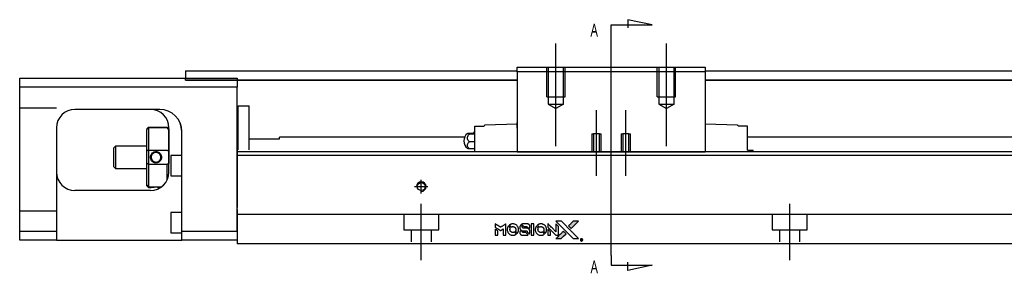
# Model space of a CAD drawing. Header units: millimetres. Extents: x -257 to 3135, y -1556 to 860.
# Tile 4 of 40: x -90 to 177, y -1284 to -1215. Entities that reach past the tile are written whole.
import ezdxf
from ezdxf.lldxf.tags import DXFTag

# ---------------------------------------------------------------- set-up
doc = ezdxf.new("R2010")
doc.units = ezdxf.units.MM
doc.layers.get('0').update_dxf_attribs({"linetype": 'CONTINUOUS'})
doc.styles.add('CHN', font='Microsoft JhengHei.ttf')
tags = doc.linetypes.add('DASHED', pattern=[25.72, 12.86, -12.86]).pattern_tags.tags
tags[6:7] = [DXFTag(74, 4), DXFTag(75, 0), DXFTag(340, '0'), DXFTag(46, 0.0), DXFTag(50, 0.0), DXFTag(44, 0.0), DXFTag(45, 0.0)]
tags[4:5] = [DXFTag(74, 4), DXFTag(75, 0), DXFTag(340, '0'), DXFTag(46, 0.0), DXFTag(50, 0.0), DXFTag(44, 0.0), DXFTag(45, 0.0)]

# ---------------------------------------------------------------- blocks, each defined once
blk = doc.blocks.new('MosionX logo(完整正式版)')
h = blk.add_hatch(color=22)
h.dxf.hatch_style = 1
h.paths.add_polyline_path([(-1416, 1831), (-1517, 1831), (-1619, 1831), (-1707, 1742, 0.000288), (-1740, 1709, 0.000479), (-1769, 1680, 0.000013), (-1794, 1654, 0.197177), (-1794, 1654, 0.197497), (-1794, 1653, 0.00004), (-1779, 1638, 0.000834), (-1763, 1622, 0.000506), (-1744, 1603), (-1694, 1552), (-1555, 1692)])
h.paths.add_polyline_path([(-1892, 1355), (-1942, 1405, 0.000476), (-1962, 1424, 0.000789), (-1978, 1441, 0.000035), (-1993, 1455, 0.19758), (-1993, 1456, 0.198396), (-1994, 1455, 0.000019), (-2014, 1435, 0.000582), (-2036, 1413, 0.000351), (-2062, 1387, 0.000108), (-2174, 1275, 0.000692), (-2230, 1218, 0.000077), (-2269, 1179, 0.197527), (-2269, 1178, 0.410181), (-2269, 1177, 0.000493), (-2248, 1177, 0.002424), (-2219, 1177, 0.000529), (-2169, 1177), (-2070, 1177), (-1981, 1266)])
at = {"color": 22}
for points in [[(-4562, 1668), (-4562, 1603), (-4545, 1592, -0.000297), (-4534, 1586, -0.000037), (-4510, 1571, -0.000043), (-4482, 1554, -0.000036), (-4452, 1535, 0.000044), (-4422, 1517, 0.000063), (-4396, 1501, 0.000035), (-4374, 1488, 0.0009), (-4368, 1484), (-4360, 1479), (-4348, 1486, 0.001175), (-4342, 1490, 0.000208), (-4329, 1498, 0.000225), (-4315, 1506, 0.000203), (-4300, 1516, -0.000711), (-4286, 1525, -0.001119), (-4274, 1532, -0.000263), (-4263, 1539, -0.04589), (-4262, 1539, -0.519312), (-4261, 1539, -0.001914), (-4261, 1521, -0.003124), (-4260, 1493, -0.000285), (-4260, 1421), (-4260, 1303), (-4219, 1303, 0.001727), (-4189, 1303, 0.025279), (-4179, 1303, 0.073886), (-4173, 1305, 0.07426), (-4167, 1308, 0.03264), (-4166, 1310, 0.01784), (-4164, 1311, 0.017712), (-4163, 1313, 0.026854), (-4162, 1315), (-4160, 1319), (-4160, 1526), (-4159, 1733), (-4162, 1731, -0.004595), (-4163, 1730, -0.00016), (-4169, 1726, -0.000298), (-4177, 1722, -0.000208), (-4185, 1717, 0.000986), (-4210, 1701, 0.00025), (-4250, 1676, 0.000268), (-4292, 1650, 0.000436), (-4329, 1627, -0.002932), (-4341, 1619, -0.004718), (-4351, 1613, -0.001113), (-4360, 1608, -0.227179), (-4361, 1608, -0.045982), (-4362, 1608, -0.000145), (-4374, 1616, -0.000825), (-4387, 1624, -0.000517), (-4403, 1634, 0.000056), (-4458, 1668, 0.000289), (-4488, 1687, 0.000481), (-4511, 1701, 0.000418), (-4535, 1715), (-4562, 1732)], [(-4562, 1417), (-4562, 1303), (-4521, 1303, 0.000842), (-4494, 1303, 0.010591), (-4484, 1303, 0.028995), (-4479, 1303, 0.069543), (-4475, 1305, 0.051063), (-4471, 1307, 0.039932), (-4468, 1310, 0.039414), (-4465, 1314, 0.045845), (-4462, 1318, 0.094811), (-4461, 1322, 0.007124), (-4461, 1333, 0.004713), (-4461, 1352, 0.000534), (-4461, 1395), (-4461, 1469), (-4471, 1475, 0.000828), (-4502, 1494, 0.000879), (-4532, 1513, 0.000048), (-4561, 1530, 0.137596), (-4562, 1531, 0.413028), (-4562, 1530, 0.000016), (-4562, 1497, 0.000623), (-4562, 1460, 0.000374)], [(-4068, 1643, 0.064158), (-4094, 1594, 0.06356), (-4108, 1539, 0.064004), (-4107, 1483, 0.066747), (-4091, 1429, 0.04321), (-4073, 1396, 0.044737), (-4050, 1367, 0.044901), (-4021, 1342, 0.044184), (-3989, 1323, 0.026293), (-3965, 1313, 0.033344), (-3941, 1306, 0.033227), (-3917, 1303, 0.025815), (-3890, 1302, 0.023119), (-3864, 1304, 0.031044), (-3841, 1308, 0.031337), (-3819, 1315, 0.024258), (-3796, 1325, 0.015622), (-3788, 1329, 0.008495), (-3778, 1335, 0.008415), (-3769, 1341, 0.020814), (-3763, 1346), (-3760, 1348), (-3791, 1379, 0.002843), (-3814, 1403, 0.033917), (-3823, 1411, 0.087906), (-3831, 1414, 0.073302), (-3839, 1416, 0.022047), (-3843, 1415, 0.026465), (-3847, 1415, 0.022233), (-3851, 1414, 0.009985), (-3857, 1412, -0.039011), (-3876, 1407, -0.044398), (-3896, 1406, -0.045096), (-3915, 1408, -0.04265), (-3934, 1413, -0.071154), (-3961, 1428, -0.068827), (-3983, 1450, -0.068713), (-3998, 1476, -0.070507), (-4005, 1506, -0.028605), (-4006, 1519, -0.031418), (-4005, 1531, -0.031044), (-4002, 1544, -0.02668), (-3998, 1556, 0.038913), (-3996, 1564, 0.043732), (-3995, 1571, 0.047754), (-3995, 1578, 0.075756), (-3997, 1583, 0.07294), (-3999, 1586, 0.003456), (-4006, 1594, 0.005023), (-4017, 1605, 0.002422), (-4030, 1619, 0.000819), (-4042, 1631, 0.001349), (-4053, 1641, 0.0001), (-4062, 1650, 0.205335), (-4062, 1651, 0.219821), (-4063, 1650, 0.002494), (-4064, 1648, 0.007089), (-4066, 1646, 0.004494)], [(-3917, 1731, 0.024131), (-3935, 1728, 0.022344), (-3954, 1723, 0.021883), (-3972, 1717, 0.020884), (-3990, 1709, 0.010669), (-4000, 1703, 0.010389), (-4011, 1697, 0.010913), (-4020, 1692, 0.022227), (-4026, 1687), (-4029, 1685), (-3996, 1653, 0.002452), (-3984, 1640, 0.003628), (-3972, 1630, 0.001662), (-3963, 1621, 0.070159), (-3960, 1619, 0.047671), (-3958, 1618, 0.018624), (-3956, 1618, 0.017921), (-3953, 1617, 0.018804), (-3950, 1617, 0.018255), (-3946, 1617, 0.041312), (-3943, 1617, 0.037164), (-3939, 1618, 0.012342), (-3935, 1620, -0.015101), (-3924, 1624, -0.035998), (-3916, 1626, -0.033244), (-3907, 1627, -0.011249), (-3894, 1627, -0.004059), (-3883, 1627, -0.019693), (-3877, 1627, -0.027943), (-3872, 1626, -0.014411), (-3866, 1624, -0.033089), (-3851, 1619, -0.033887), (-3838, 1613, -0.034021), (-3825, 1604, -0.033942), (-3814, 1594, -0.02816), (-3804, 1582, -0.035032), (-3796, 1570, -0.035269), (-3790, 1557, -0.029196), (-3785, 1543, -0.037862), (-3782, 1526, -0.043657), (-3782, 1510, -0.043064), (-3784, 1494, -0.035184), (-3790, 1477, 0.033699), (-3792, 1470, 0.052815), (-3793, 1463, 0.059167), (-3793, 1456, 0.058972), (-3791, 1450, 0.059208), (-3788, 1445, 0.021125), (-3783, 1439, 0.008691), (-3773, 1429, 0.000851), (-3749, 1405, 0.001873), (-3736, 1393, 0.013884), (-3730, 1387, 0.022355), (-3726, 1385, 0.341453), (-3725, 1385, 0.073011), (-3722, 1388, 0.004587), (-3714, 1399, 0.00748), (-3707, 1411, 0.016837), (-3702, 1420, 0.028606), (-3692, 1443, 0.031352), (-3685, 1465, 0.031004), (-3681, 1489, 0.0268), (-3680, 1514, 0.026698), (-3681, 1541, 0.03002), (-3686, 1566, 0.030357), (-3693, 1590, 0.028554), (-3703, 1614, 0.062944), (-3732, 1658, 0.062206), (-3772, 1694, 0.062448), (-3819, 1719, 0.064355), (-3870, 1731, 0.017377), (-3880, 1731, 0.008369), (-3893, 1731, 0.008367), (-3907, 1731, 0.01757)], [(-3610, 1675, 0.023289), (-3616, 1665, 0.026845), (-3621, 1655, 0.026047), (-3626, 1644, 0.019751), (-3629, 1631, 0.013249), (-3631, 1624, 0.025169), (-3631, 1618, 0.016532), (-3632, 1611, 0.002937), (-3632, 1598, 0.003317), (-3632, 1586, 0.011808), (-3631, 1578, 0.01777), (-3631, 1572, 0.021476), (-3630, 1567, 0.04325), (-3623, 1544, 0.045753), (-3612, 1523, 0.04649), (-3598, 1505, 0.047672), (-3581, 1490, 0.025315), (-3573, 1485, 0.015208), (-3564, 1480, 0.01512), (-3554, 1476, 0.022488), (-3546, 1473, 0.027857), (-3532, 1469, 0.034138), (-3519, 1467, 0.014286), (-3499, 1467, 0.00124), (-3449, 1467, -0.00103), (-3418, 1467, -0.002552), (-3396, 1466, -0.001594), (-3379, 1466, -0.047676), (-3374, 1466, -0.085307), (-3367, 1463, -0.097789), (-3361, 1457, -0.085947), (-3357, 1450, -0.051339), (-3356, 1440, 0.014634), (-3355, 1436, 0.015028), (-3355, 1433, 0.014927), (-3354, 1430, 0.059415), (-3353, 1429, 0.070595), (-3351, 1425, 0.00028), (-3315, 1389, 0.000111), (-3279, 1352, 0.200239), (-3277, 1352, 0.268906), (-3276, 1352, 0.001866), (-3271, 1361, 0.007532), (-3267, 1370, 0.017818), (-3263, 1376, 0.013256), (-3261, 1383, 0.011636), (-3258, 1391, 0.011528), (-3256, 1399, 0.012303), (-3254, 1407, 0.0423), (-3252, 1419, 0.013657), (-3252, 1437, 0.013857), (-3252, 1455, 0.037428), (-3254, 1468, 0.014927), (-3256, 1477, 0.0122), (-3259, 1486, 0.012518), (-3262, 1494, 0.023062), (-3265, 1501, 0.065961), (-3281, 1525, 0.06055), (-3304, 1545, 0.059676), (-3331, 1559, 0.060497), (-3360, 1567, 0.025683), (-3367, 1567, 0.001528), (-3386, 1567, 0.002124), (-3410, 1568, 0.001173), (-3439, 1568, -0.000809), (-3490, 1568, -0.017164), (-3506, 1568, -0.063931), (-3514, 1570, -0.108429), (-3520, 1573, -0.052941), (-3523, 1577, -0.063675), (-3525, 1582, -0.050562), (-3526, 1587, -0.020337), (-3527, 1595, 0.009897), (-3528, 1599, 0.016482), (-3528, 1603, 0.019019), (-3529, 1606, 0.06043), (-3530, 1608, 0.076267), (-3533, 1613, 0.00054), (-3566, 1646, 0.000307), (-3601, 1680, 0.142594), (-3604, 1681, 0.232419), (-3604, 1681, 0.022995), (-3606, 1680, 0.024627), (-3608, 1678, 0.015407)], [(-3516, 1731, 0.018538), (-3522, 1730, 0.010695), (-3530, 1729, 0.01068), (-3538, 1727, 0.017678), (-3544, 1725, 0.013849), (-3551, 1722, 0.011814), (-3559, 1719, 0.004513), (-3566, 1716, 0.290035), (-3566, 1715, 0.196418), (-3566, 1714, 0.000124), (-3554, 1702, 0.001477), (-3540, 1688, 0.000898), (-3524, 1671), (-3481, 1629), (-3427, 1628, -0.001471), (-3387, 1628, -0.028714), (-3374, 1627, -0.097073), (-3367, 1625, -0.084199), (-3361, 1620, -0.042698), (-3359, 1616, -0.053912), (-3357, 1612, -0.051004), (-3356, 1608, -0.032967), (-3355, 1602, 0.00807), (-3355, 1600, 0.003023), (-3355, 1596, 0.002994), (-3355, 1592, 0.003629), (-3355, 1588), (-3354, 1579), (-3313, 1579, 0.001618), (-3293, 1579, 0.005206), (-3280, 1579, 0.00535), (-3271, 1579, 0.060675), (-3268, 1580, 0.048484), (-3266, 1581, 0.02389), (-3264, 1582, 0.022812), (-3261, 1584, 0.02462), (-3259, 1586, 0.061781), (-3255, 1591, 0.080179), (-3253, 1596, 0.048561), (-3252, 1604, 0.010021), (-3251, 1619, 0.016602), (-3252, 1638, 0.031409), (-3254, 1653, 0.036474), (-3258, 1666, 0.03439), (-3263, 1679, 0.065928), (-3277, 1699, 0.069066), (-3296, 1715, 0.065697), (-3319, 1725, 0.051559), (-3346, 1731, 0.020904), (-3360, 1731, 0.000451), (-3431, 1731, 0.000419), (-3502, 1732, 0.022759)], [(-3202, 1517), (-3202, 1303), (-3160, 1303), (-3118, 1303), (-3113, 1306, 0.071429), (-3109, 1309, 0.054799), (-3105, 1313, 0.053585), (-3102, 1318, 0.060698), (-3101, 1323, 0.033975), (-3100, 1332, 0.000112), (-3100, 1441, 0.000726), (-3100, 1548, 0.001084), (-3101, 1641), (-3102, 1732), (-3152, 1732), (-3202, 1732)], [(-3011, 1643, 0.018008), (-3017, 1634, 0.009842), (-3023, 1622, 0.009807), (-3030, 1610, 0.015716), (-3035, 1599, 0.048467), (-3047, 1561, 0.045841), (-3052, 1520, 0.046006), (-3049, 1479, 0.049638), (-3039, 1441, 0.064819), (-3012, 1391, 0.06695), (-2974, 1350, 0.066691), (-2926, 1320, 0.063505), (-2872, 1304, 0.03135), (-2858, 1302, 0.010439), (-2837, 1302, 0.010391), (-2817, 1302, 0.032408), (-2803, 1304, 0.015696), (-2787, 1307, 0.018095), (-2771, 1312, 0.018551), (-2757, 1317, 0.018352), (-2743, 1323, 0.015568), (-2733, 1328, 0.009832), (-2723, 1334, 0.009795), (-2713, 1341, 0.023727), (-2706, 1346), (-2703, 1348), (-2734, 1379, 0.001528), (-2751, 1397, 0.010022), (-2760, 1406, 0.019586), (-2766, 1411, 0.061865), (-2771, 1413, 0.055054), (-2777, 1415, 0.061607), (-2784, 1416, 0.048725), (-2792, 1415, 0.020221), (-2802, 1412, -0.017722), (-2813, 1409, -0.02685), (-2822, 1407, -0.02759), (-2832, 1406, -0.020233), (-2843, 1406, -0.04793), (-2864, 1409, -0.048386), (-2883, 1416, -0.047866), (-2901, 1426, -0.044964), (-2917, 1440, -0.04333), (-2931, 1457, -0.050921), (-2941, 1475, -0.051473), (-2946, 1495, -0.0459), (-2948, 1516, -0.019014), (-2948, 1526, -0.024114), (-2947, 1535, -0.025081), (-2945, 1544, -0.023892), (-2942, 1553, 0.008624), (-2939, 1560, 0.026486), (-2938, 1564, 0.035074), (-2937, 1568, 0.02756), (-2937, 1573, 0.087163), (-2939, 1580, 0.073291), (-2942, 1587, 0.028074), (-2951, 1596, 0.002594), (-2973, 1619), (-3005, 1651)], [(-2860, 1730, 0.023681), (-2878, 1728, 0.022402), (-2896, 1723, 0.021929), (-2914, 1717, 0.020503), (-2931, 1709, 0.013745), (-2941, 1704, 0.009767), (-2952, 1698, 0.009658), (-2962, 1691, 0.027804), (-2968, 1687), (-2971, 1685), (-2939, 1653, 0.002053), (-2924, 1638, 0.006738), (-2914, 1628, 0.007826), (-2907, 1622, 0.063909), (-2903, 1619, 0.061532), (-2897, 1617, 0.068674), (-2891, 1617, 0.052072), (-2885, 1618, 0.019648), (-2875, 1621, -0.018366), (-2864, 1624, -0.0288), (-2854, 1626, -0.029061), (-2844, 1627, -0.019155), (-2832, 1627, -0.053809), (-2807, 1624, -0.058833), (-2784, 1615, -0.058566), (-2764, 1601, -0.052525), (-2746, 1582, -0.044733), (-2737, 1566, -0.040573), (-2729, 1547, -0.041123), (-2725, 1529, -0.04951), (-2725, 1511, -0.017369), (-2725, 1502, -0.024255), (-2727, 1495, -0.023787), (-2729, 1487, -0.015798), (-2732, 1479, 0.010631), (-2734, 1474, 0.033653), (-2735, 1470, 0.037806), (-2736, 1467, 0.016307), (-2736, 1462, 0.068179), (-2734, 1453, 0.095747), (-2731, 1446, 0.033418), (-2722, 1436, 0.002133), (-2695, 1409, 0.001452), (-2680, 1395, 0.012393), (-2673, 1388, 0.020479), (-2668, 1385, 0.344362), (-2667, 1385, 0.074287), (-2663, 1388, 0.005454), (-2656, 1400, 0.008391), (-2649, 1412, 0.017097), (-2643, 1422, 0.027375), (-2635, 1442, 0.02835), (-2628, 1463, 0.027723), (-2624, 1485, 0.023913), (-2623, 1509, 0.027047), (-2623, 1537, 0.031685), (-2627, 1563, 0.032425), (-2634, 1588, 0.031013), (-2644, 1612, 0.037914), (-2661, 1641, 0.040153), (-2682, 1667, 0.039834), (-2707, 1688, 0.036173), (-2736, 1707, 0.040752), (-2765, 1719, 0.035885), (-2796, 1728, 0.035491), (-2828, 1731, 0.037615)], [(-2572, 1669), (-2572, 1604), (-2422, 1453), (-2271, 1303), (-2229, 1303, 0.0008), (-2202, 1303, 0.010795), (-2192, 1303, 0.030495), (-2186, 1304, 0.080372), (-2183, 1305, 0.03816), (-2179, 1308, 0.041799), (-2176, 1310, 0.042486), (-2174, 1314, 0.042078), (-2172, 1317, 0.099276), (-2170, 1322, 0.003302), (-2170, 1343, 0.002586), (-2170, 1380, 0.000204), (-2170, 1477), (-2170, 1633), (-2221, 1683), (-2271, 1733), (-2271, 1583), (-2272, 1433), (-2419, 1582, 0.000253), (-2476, 1639, 0.000412), (-2524, 1687, 0.000041), (-2567, 1730, 0.041338), (-2570, 1732), (-2572, 1734)], [(-2572, 1416), (-2572, 1303), (-2530, 1303), (-2488, 1303), (-2483, 1306, 0.03146), (-2480, 1308, 0.026444), (-2478, 1310, 0.026444), (-2476, 1312, 0.031457), (-2475, 1314), (-2472, 1319), (-2471, 1375), (-2471, 1431), (-2521, 1481, 0.000745), (-2540, 1499, 0.001228), (-2556, 1515, 0.000087), (-2571, 1529, 0.195134), (-2571, 1530, 0.412117), (-2572, 1529, 0.000048), (-2572, 1496, 0.00109), (-2572, 1460, 0.000653)], [(-2150, 1708, -0.000056), (-2089, 1647, -0.000021), (-2004, 1562, -0.000021), (-1911, 1469, -0.000025), (-1823, 1381), (-1619, 1177), (-1518, 1177), (-1417, 1177), (-1553, 1315, 0.000274), (-1619, 1381, 0.000123), (-1705, 1467, 0.000121), (-1797, 1559, 0.000165), (-1879, 1641), (-2068, 1831), (-2170, 1831), (-2272, 1831)], [(-1707, 1742, 0.000288), (-1740, 1709, 0.000479), (-1769, 1680, 0.000013), (-1794, 1654, 0.197177), (-1794, 1654, 0.197497), (-1794, 1653, 0.00004), (-1779, 1638, 0.000836), (-1763, 1622, 0.000505), (-1744, 1603), (-1694, 1552), (-1555, 1692), (-1416, 1831), (-1517, 1831), (-1619, 1831)], [(-3615, 1454, 0.065483), (-3620, 1451, 0.053271), (-3625, 1447, 0.052018), (-3628, 1443, 0.0556), (-3631, 1437, 0.036839), (-3632, 1434, 0.026922), (-3632, 1430, 0.016905), (-3633, 1424, 0.004317), (-3633, 1416, 0.016369), (-3632, 1397, 0.029936), (-3630, 1382, 0.03418), (-3627, 1369, 0.031327), (-3621, 1356, 0.046935), (-3612, 1340, 0.054053), (-3600, 1327, 0.053701), (-3585, 1317, 0.045364), (-3568, 1309, 0.032479), (-3552, 1305, 0.03386), (-3537, 1303, 0.013578), (-3512, 1303, 0.001155), (-3450, 1303, 0.000413), (-3396, 1303, 0.005008), (-3375, 1304, 0.013199), (-3364, 1304, 0.033956), (-3355, 1305, 0.013909), (-3347, 1308, 0.010864), (-3337, 1310, 0.010938), (-3329, 1313, 0.028702), (-3323, 1316), (-3318, 1318), (-3362, 1362), (-3405, 1406), (-3455, 1406, -0.001504), (-3477, 1406, -0.00328), (-3493, 1406, -0.001901), (-3506, 1406, -0.061333), (-3510, 1407, -0.063621), (-3514, 1409, -0.048633), (-3518, 1412, -0.046769), (-3522, 1415, -0.047961), (-3525, 1420, -0.02678), (-3526, 1424, -0.050957), (-3527, 1427, -0.029398), (-3528, 1431, -0.00401), (-3528, 1441), (-3529, 1456), (-3569, 1456, 0.001061), (-3593, 1456, 0.009147), (-3604, 1455, 0.020721), (-3611, 1455, 0.051619)], [(-2062, 1387, 0.000108), (-2174, 1275, 0.000692), (-2230, 1218, 0.000077), (-2269, 1179, 0.197527), (-2269, 1178, 0.410182), (-2269, 1177, 0.000493), (-2248, 1177, 0.002424), (-2219, 1177, 0.000529), (-2170, 1177), (-2070, 1177), (-1981, 1266), (-1892, 1355), (-1942, 1405, 0.000476), (-1962, 1424, 0.000789), (-1978, 1441, 0.000035), (-1993, 1455, 0.19758), (-1993, 1456, 0.198396), (-1994, 1455, 0.000019), (-2014, 1435, 0.000582), (-2036, 1413, 0.000351)], [(-1319, 1173, 0.082374), (-1332, 1167, 0.083404), (-1342, 1157, 0.082663), (-1349, 1145, 0.07897), (-1351, 1130, 0.084941), (-1349, 1114, 0.08953), (-1341, 1100, 0.090743), (-1329, 1090, 0.090193), (-1313, 1085, 0.10067), (-1296, 1085, 0.099454), (-1281, 1093, 0.097736), (-1269, 1106, 0.09365), (-1263, 1122, 0.07584), (-1263, 1135, 0.068415), (-1267, 1148, 0.068328), (-1274, 1159, 0.075277), (-1283, 1168, 0.059367), (-1291, 1172, 0.048986), (-1300, 1174, 0.048519), (-1310, 1174, 0.055347)], [(-1325, 1129), (-1325, 1104), (-1322, 1104), (-1319, 1104), (-1319, 1114), (-1319, 1125), (-1313, 1125), (-1306, 1126), (-1302, 1119, -0.003356), (-1300, 1116, -0.002757), (-1298, 1113, -0.002784), (-1296, 1110, -0.007382), (-1295, 1108, 0.019487), (-1294, 1105, 0.098302), (-1293, 1104, 0.116932), (-1291, 1104, 0.032798), (-1289, 1104), (-1285, 1104), (-1288, 1108, 0.005748), (-1289, 1111, 0.002522), (-1291, 1114, 0.002495), (-1293, 1117, 0.00334), (-1295, 1120), (-1299, 1126), (-1296, 1128, 0.066516), (-1292, 1130, 0.085926), (-1290, 1133, 0.082934), (-1289, 1137, 0.05747), (-1289, 1141, 0.023576), (-1289, 1144, 0.043538), (-1289, 1146, 0.050891), (-1290, 1148, 0.049897), (-1291, 1149, 0.067884), (-1295, 1152, 0.077412), (-1298, 1154, 0.049266), (-1304, 1154, 0.012208), (-1313, 1155), (-1325, 1155)], [(-1298, 1147, -0.120545), (-1296, 1144, -0.09136), (-1295, 1141, -0.087576), (-1296, 1137, -0.098026), (-1297, 1134, -0.079907), (-1299, 1133, -0.087697), (-1300, 1132, -0.041371), (-1303, 1132, -0.005557), (-1309, 1132), (-1319, 1131), (-1319, 1140), (-1319, 1149), (-1310, 1149, -0.007471), (-1305, 1149, -0.035301), (-1302, 1148, -0.060486), (-1300, 1148, -0.063546)]]:
    blk.add_lwpolyline(points, format="xyb", close=True, dxfattribs=at)

msp = doc.modelspace()

# ---------------------------------------------------------------- linework, layer by layer
for p, q in [((81.28, -1216.5), (74.69, -1215.07)), ((74.69, -1215.07), (74.69, -1217.3)), ((70.13, -1216.5), (81.28, -1216.5)), ((70.13, -1219.14), (70.13, -1216.5)), ((70.13, -1279.03), (70.13, -1219.14)), ((70.13, -1279.03), (70.13, -1281.66)), ((70.13, -1281.66), (81.28, -1281.66)), ((74.69, -1283.1), (74.69, -1280.87)), ((81.28, -1281.66), (74.69, -1283.1))]:
    msp.add_line(p, q)
at = {"ltscale": 0.2}
for p, q in [((55.13, -1249.37), (55.13, -1221.54)), ((85.13, -1249.37), (85.13, -1221.54)), ((66.13, -1257.42), (66.13, -1239.59)), ((74.13, -1257.42), (74.13, -1239.59))]:
    msp.add_line(p, q, dxfattribs=at)
at = {"linetype": 'Continuous'}
for p, q in [((-45.42, -1228.96), (44.63, -1228.96)), ((-45.42, -1228.96), (-45.42, -1229.96)), ((44.63, -1227.96), (95.63, -1227.96)), ((44.63, -1229.25), (44.63, -1227.96)), ((44.63, -1229.25), (44.63, -1250.96)), ((95.63, -1229.25), (44.63, -1229.25)), ((95.63, -1227.96), (95.63, -1229.25)), ((95.63, -1228.96), (479.58, -1228.96)), ((95.63, -1229.25), (95.63, -1250.96)), ((-90.42, -1233.41), (-90.42, -1230.91)), ((-90.42, -1230.91), (-31.42, -1230.91)), ((-45.42, -1229.96), (-45.42, -1230.96)), ((-45.42, -1230.91), (-45.42, -1230.91)), ((-45.42, -1231.46), (-45.42, -1230.96)), ((44.63, -1231.46), (-45.42, -1231.46)), ((-45.42, -1231.46), (44.63, -1231.46)), ((-31.42, -1230.91), (-31.42, -1233.41)), ((479.58, -1231.46), (95.63, -1231.46)), ((95.63, -1231.46), (479.58, -1231.46)), ((-31.42, -1233.41), (-90.42, -1233.41)), ((-90.42, -1272.41), (-90.42, -1233.41)), ((-31.42, -1272.41), (-31.42, -1233.41)), ((-52.57, -1239.41), (-75.42, -1239.41)), ((-31.12, -1238.41), (-28.12, -1238.41)), ((-31.12, -1250.36), (-31.12, -1238.41)), ((-31.12, -1238.41), (-28.12, -1238.41)), ((-31.12, -1250.36), (-31.12, -1238.41)), ((-28.12, -1250.36), (-28.12, -1238.41)), ((-28.12, -1250.36), (-28.12, -1238.41)), ((-31.12, -1241.66), (-31.42, -1241.66)), ((-31.12, -1241.66), (-31.42, -1241.66)), ((-80.42, -1244.41), (-80.42, -1272.41)), ((-55.92, -1244.71), (-55.42, -1244.21)), ((-55.92, -1244.71), (-55.92, -1244.89)), ((-55.92, -1250.73), (-55.92, -1244.89)), ((-55.42, -1244.21), (-55.42, -1244.44)), ((-55.42, -1244.21), (-50.42, -1244.21)), ((-55.42, -1244.44), (-55.42, -1250.48)), ((-50.42, -1244.44), (-55.42, -1244.44)), ((-49.92, -1244.71), (-50.42, -1244.21)), ((-50.42, -1244.44), (-50.42, -1244.21)), ((-49.92, -1256.41), (-49.92, -1244.41)), ((-49.92, -1244.71), (-49.92, -1244.89)), ((-49.92, -1244.89), (-49.92, -1250.73)), ((33.13, -1243.96), (35.63, -1243.96)), ((33.13, -1246.16), (33.13, -1243.96)), ((35.63, -1243.96), (35.63, -1243.89)), ((44.63, -1243.46), (35.83, -1243.69)), ((44.57, -1244.46), (44.63, -1244.46)), ((44.63, -1243.96), (44.63, -1242.96)), ((44.63, -1244.46), (44.63, -1243.96)), ((95.63, -1242.96), (95.63, -1243.96)), ((104.44, -1243.69), (95.63, -1243.46)), ((95.63, -1243.96), (95.63, -1244.46)), ((95.63, -1244.46), (95.7, -1244.46)), ((104.63, -1243.89), (104.63, -1243.96)), ((107.13, -1243.96), (104.63, -1243.96)), ((107.13, -1246.16), (107.13, -1243.96)), ((-46.42, -1272.41), (-46.42, -1245.4)), ((-28.12, -1247.41), (-19.92, -1247.41)), ((30.34, -1246.96), (-19.92, -1246.96)), ((-19.92, -1247.41), (-19.92, -1246.96)), ((31.68, -1245.85), (33.13, -1245.85)), ((33.13, -1246.09), (31.68, -1246.09)), ((33.13, -1249.46), (33.13, -1246.16)), ((107.13, -1249.46), (107.13, -1246.16)), ((468.58, -1246.96), (107.13, -1246.96)), ((-64.42, -1249.41), (-64.92, -1249.91)), ((-64.92, -1249.91), (-64.92, -1252.41)), ((-55.92, -1249.41), (-64.42, -1249.41)), ((-64.42, -1249.41), (-64.42, -1255.41)), ((-55.92, -1254.08), (-55.92, -1250.73)), ((-55.42, -1250.48), (-55.42, -1254.34)), ((-55.42, -1250.48), (-50.42, -1250.48)), ((-49.92, -1250.73), (-49.92, -1254.08)), ((33.13, -1248.19), (31.68, -1248.19)), ((33.13, -1250.07), (31.68, -1250.07)), ((33.13, -1250.91), (33.13, -1249.46)), ((107.13, -1250.46), (107.13, -1249.46)), ((107.13, -1250.46), (108.52, -1250.46)), ((108.52, -1250.46), (108.63, -1250.46)), ((108.52, -1250.46), (108.52, -1250.91)), ((108.63, -1250.91), (108.63, -1250.46)), ((-64.92, -1252.41), (-64.92, -1254.91)), ((-46.42, -1251.91), (-49.42, -1251.91)), ((-49.42, -1251.91), (-49.42, -1257.41)), ((72.7, -1250.91), (-31.42, -1250.91)), ((72.44, -1251.91), (-31.42, -1251.91)), ((44.63, -1251), (44.63, -1250.96)), ((44.63, -1250.96), (95.63, -1250.96)), ((95.63, -1251), (44.63, -1251)), ((468.58, -1251.91), (72.44, -1251.91)), ((468.58, -1250.91), (72.7, -1250.91)), ((95.63, -1250.96), (95.63, -1251)), ((-64.92, -1254.91), (-64.42, -1255.41)), ((-64.42, -1255.41), (-55.92, -1255.41)), ((-55.92, -1259.92), (-55.92, -1254.08)), ((-55.42, -1254.34), (-55.42, -1260.38)), ((-50.42, -1254.34), (-55.42, -1254.34)), ((-50.42, -1258.59), (-50.42, -1254.34)), ((-49.42, -1257.41), (-46.42, -1257.41)), ((-54.92, -1261.41), (-75.42, -1261.41)), ((-55.92, -1260.11), (-55.92, -1259.92)), ((-55.92, -1260.11), (-55.42, -1260.61)), ((-55.42, -1260.38), (-55.42, -1260.61)), ((-55.42, -1260.38), (-51.88, -1260.38)), ((-55.42, -1260.61), (-54.92, -1260.61)), ((-31.42, -1266.56), (-31.42, -1273.36)), ((-46.42, -1267.41), (-49.42, -1267.41)), ((-49.42, -1267.41), (-49.42, -1272.91)), ((-90.42, -1272.41), (-80.42, -1272.41)), ((-90.42, -1274.91), (-90.42, -1272.41)), ((-80.42, -1272.41), (-80.42, -1274.91)), ((-49.42, -1272.91), (-46.42, -1272.91)), ((-46.42, -1274.91), (-46.42, -1272.41)), ((-46.42, -1272.41), (-31.42, -1272.41)), ((-31.42, -1273.36), (-31.42, -1275.91)), ((-80.42, -1274.91), (-90.42, -1274.91)), ((-80.42, -1274.91), (-46.42, -1274.91)), ((-31.42, -1274.91), (-46.42, -1274.91)), ((66.29, -1275.91), (-31.42, -1275.91)), ((468.58, -1275.91), (66.29, -1275.91))]:
    msp.add_line(p, q, dxfattribs=at)
at = {"linetype": 'DASHED', "ltscale": 0.3}
for p, q in [((52.63, -1235.96), (52.63, -1227.96)), ((53.03, -1227.96), (53.03, -1237.96)), ((57.23, -1237.96), (57.23, -1227.96)), ((57.63, -1235.96), (57.63, -1227.96)), ((82.63, -1235.96), (82.63, -1227.96)), ((83.03, -1227.96), (83.03, -1237.96)), ((87.23, -1237.96), (87.23, -1227.96)), ((87.63, -1235.96), (87.63, -1227.96)), ((52.63, -1235.96), (57.63, -1235.96)), ((82.63, -1235.96), (87.63, -1235.96)), ((-80.42, -1239.05), (-90.42, -1239.05)), ((53.03, -1237.96), (57.23, -1237.96)), ((53.03, -1237.96), (55.13, -1239.17)), ((57.23, -1237.96), (55.13, -1239.17)), ((83.03, -1237.96), (87.23, -1237.96)), ((83.03, -1237.96), (85.13, -1239.17)), ((87.23, -1237.96), (85.13, -1239.17)), ((64.88, -1246), (64.88, -1251)), ((64.88, -1246), (65.33, -1246)), ((65.33, -1246), (65.33, -1251)), ((66.93, -1246), (65.33, -1246)), ((66.93, -1251), (66.93, -1246)), ((66.93, -1246), (67.38, -1246)), ((67.38, -1251), (67.38, -1246)), ((72.88, -1246), (72.88, -1251)), ((72.88, -1246), (73.33, -1246)), ((73.33, -1246), (73.33, -1251)), ((74.93, -1246), (73.33, -1246)), ((74.93, -1251), (74.93, -1246)), ((74.93, -1246), (75.38, -1246)), ((75.38, -1251), (75.38, -1246)), ((-80.42, -1267.05), (-90.42, -1267.05)), ((468.58, -1267.91), (-31.42, -1267.91)), ((13.83, -1267.91), (13.83, -1272.06)), ((23.33, -1272.06), (23.33, -1267.91)), ((113.83, -1267.91), (113.83, -1272.06)), ((123.33, -1272.06), (123.33, -1267.91)), ((13.83, -1272.06), (23.33, -1272.06)), ((15.83, -1272.06), (15.83, -1275.36)), ((21.33, -1275.36), (21.33, -1272.06)), ((113.83, -1272.06), (123.33, -1272.06)), ((115.83, -1272.06), (115.83, -1275.36)), ((121.33, -1275.36), (121.33, -1272.06))]:
    msp.add_line(p, q, dxfattribs=at)
at = {"linetype": 'DASHED'}
for p, q in [((-52.42, -1239.41), (-52.57, -1239.41)), ((33.13, -1243.96), (33.13, -1243.96)), ((35.63, -1243.96), (35.63, -1243.96)), ((104.63, -1243.96), (104.63, -1243.96)), ((107.13, -1243.96), (107.13, -1243.96)), ((-31.42, -1250.36), (-31.42, -1251.36)), ((-31.42, -1251.36), (-31.42, -1266.06)), ((-31.42, -1272.41), (-31.42, -1275.91))]:
    msp.add_line(p, q, dxfattribs=at)
at = {"ltscale": 0.5}
for p, q in [((18.58, -1262.22), (18.58, -1258.56)), ((16.78, -1260.36), (20.38, -1260.36)), ((18.58, -1280.36), (18.58, -1265)), ((118.58, -1280.36), (118.58, -1265))]:
    msp.add_line(p, q, dxfattribs=at)
at = {"linetype": 'Continuous'}
msp.add_circle((18.58, -1260.36), 1.07, dxfattribs=at)
for centre, radius, start, end in [((-75.42, -1244.41), 5, 90, 180), ((-54.92, -1244.41), 5, 0, 90), ((35.83, -1243.89), 0.2, 91.5, 180), ((104.43, -1243.89), 0.2, 0, 88.5), ((32.63, -1247.96), 2.5, 126.4021, 180), ((32.63, -1247.96), 2.5, 180, 233.5675), ((34.62, -1247.92), 2.85, 121.5132, 133.5232), ((-75.42, -1256.41), 5, 180, 270), ((-54.92, -1256.41), 5, 270, 0)]:
    msp.add_arc(centre, radius, start, end, dxfattribs=at)
at = {"linetype": 'DASHED'}
msp.add_arc((-52.42, -1245.41), 6, 0, 90, dxfattribs=at)
msp.add_arc((18.58, -1260.36), 1.3, 270, 180)
at = {"linetype": 'Continuous'}
msp.add_ellipse((-52.42, -1245.4), major_axis=(4.24, 4.24), ratio=1, start_param=5.497787, end_param=7.068583, dxfattribs=at)
for points in [[(-52.42, -1239.4), (-52.47, -1239.4), (-52.52, -1239.41), (-52.57, -1239.41)], [(-55.42, -1244.44), (-55.58, -1244.59), (-55.75, -1244.74), (-55.92, -1244.89)], [(-50.42, -1244.44), (-50.25, -1244.59), (-50.08, -1244.74), (-49.92, -1244.89)], [(-55.42, -1250.48), (-55.58, -1250.56), (-55.75, -1250.65), (-55.92, -1250.73)], [(-50.42, -1250.48), (-50.25, -1250.56), (-50.08, -1250.65), (-49.92, -1250.73)], [(-55.42, -1254.34), (-55.58, -1254.25), (-55.75, -1254.17), (-55.92, -1254.08)], [(-49.92, -1254.08), (-50.08, -1254.17), (-50.25, -1254.25), (-50.42, -1254.34)], [(-55.42, -1260.38), (-55.58, -1260.23), (-55.75, -1260.07), (-55.92, -1259.92)]]:
    msp.add_open_spline(points, degree=3, dxfattribs=at)
for points, knots in [([(31.68, -1246.09), (31.55, -1246.08), (31.44, -1246.06), (31.26, -1246.03), (31.2, -1246.02), (31.13, -1245.98), (31.13, -1245.96), (31.17, -1245.93), (31.22, -1245.91), (31.37, -1245.88), (31.48, -1245.87), (31.62, -1245.85), (31.65, -1245.85), (31.68, -1245.85)], [0, 0, 0, 0, 0.192078, 0.192078, 0.384156, 0.384156, 0.576234, 0.576234, 0.768312, 0.768312, 0.960389, 0.960389, 1, 1, 1, 1]), ([(31.68, -1248.19), (31.55, -1248.1), (31.44, -1247.98), (31.26, -1247.71), (31.2, -1247.57), (31.13, -1247.27), (31.13, -1247.11), (31.17, -1246.81), (31.22, -1246.66), (31.37, -1246.38), (31.48, -1246.26), (31.62, -1246.13), (31.65, -1246.11), (31.68, -1246.09)], [0, 0, 0, 0, 0.192078, 0.192078, 0.384156, 0.384156, 0.576234, 0.576234, 0.768312, 0.768312, 0.960389, 0.960389, 1, 1, 1, 1]), ([(31.68, -1250.07), (31.55, -1249.98), (31.44, -1249.87), (31.26, -1249.64), (31.2, -1249.51), (31.13, -1249.24), (31.13, -1249.1), (31.17, -1248.83), (31.22, -1248.7), (31.37, -1248.46), (31.48, -1248.35), (31.62, -1248.23), (31.65, -1248.21), (31.68, -1248.19)], [0, 0, 0, 0, 0.192078, 0.192078, 0.384156, 0.384156, 0.576234, 0.576234, 0.768312, 0.768312, 0.960389, 0.960389, 1, 1, 1, 1]), ([(31.15, -1249.97), (31.17, -1249.98), (31.22, -1250), (31.37, -1250.03), (31.48, -1250.05), (31.62, -1250.06), (31.65, -1250.06), (31.68, -1250.07)], [0, 0, 0, 0, 0.448024, 0.448024, 0.905631, 0.905631, 1, 1, 1, 1]), ([(-54.92, -1252.41), (-54.92, -1252.23), (-54.89, -1252.05), (-54.78, -1251.72), (-54.69, -1251.57), (-54.48, -1251.29), (-54.34, -1251.17), (-54.05, -1250.99), (-53.89, -1250.92), (-53.56, -1250.85), (-53.38, -1250.84), (-53.06, -1250.89), (-52.91, -1250.94), (-52.62, -1251.08), (-52.48, -1251.18), (-52.25, -1251.41), (-52.15, -1251.55), (-52, -1251.86), (-51.95, -1252.03), (-51.92, -1252.27), (-51.91, -1252.34), (-51.91, -1252.41)], [0, 0, 0, 0, 0.109357, 0.109357, 0.21915, 0.21915, 0.330451, 0.330451, 0.436162, 0.436162, 0.542186, 0.542186, 0.640015, 0.640015, 0.743853, 0.743853, 0.849113, 0.849113, 0.958413, 0.958413, 1, 1, 1, 1]), ([(-51.91, -1252.41), (-51.91, -1252.58), (-51.94, -1252.76), (-52.06, -1253.09), (-52.14, -1253.25), (-52.36, -1253.53), (-52.5, -1253.65), (-52.79, -1253.83), (-52.95, -1253.89), (-53.28, -1253.96), (-53.45, -1253.97), (-53.78, -1253.92), (-53.93, -1253.88), (-54.22, -1253.73), (-54.35, -1253.64), (-54.59, -1253.4), (-54.69, -1253.26), (-54.84, -1252.95), (-54.89, -1252.78), (-54.92, -1252.54), (-54.92, -1252.47), (-54.92, -1252.41)], [0, 0, 0, 0, 0.109681, 0.109681, 0.219848, 0.219848, 0.331471, 0.331471, 0.436803, 0.436803, 0.542595, 0.542595, 0.640477, 0.640477, 0.744315, 0.744315, 0.8492, 0.8492, 0.95844, 0.95844, 1, 1, 1, 1]), ([(-52.12, -1252.41), (-52.12, -1252.28), (-52.13, -1252.16), (-52.21, -1251.91), (-52.27, -1251.77), (-52.44, -1251.54), (-52.54, -1251.43), (-52.78, -1251.27), (-52.91, -1251.2), (-53.19, -1251.12), (-53.34, -1251.1), (-53.63, -1251.12), (-53.77, -1251.15), (-54.04, -1251.25), (-54.16, -1251.33), (-54.38, -1251.52), (-54.47, -1251.63), (-54.62, -1251.89), (-54.67, -1252.03), (-54.71, -1252.25), (-54.72, -1252.33), (-54.72, -1252.41)], [0, 0, 0, 0, 0.090081, 0.090081, 0.195216, 0.195216, 0.30186, 0.30186, 0.410211, 0.410211, 0.517617, 0.517617, 0.621981, 0.621981, 0.727419, 0.727419, 0.835017, 0.835017, 0.943332, 0.943332, 1, 1, 1, 1]), ([(-54.72, -1252.41), (-54.72, -1252.53), (-54.7, -1252.65), (-54.63, -1252.91), (-54.56, -1253.04), (-54.4, -1253.27), (-54.29, -1253.38), (-54.06, -1253.55), (-53.92, -1253.61), (-53.64, -1253.7), (-53.49, -1253.71), (-53.2, -1253.7), (-53.06, -1253.67), (-52.8, -1253.56), (-52.67, -1253.48), (-52.46, -1253.29), (-52.36, -1253.18), (-52.22, -1252.93), (-52.16, -1252.78), (-52.12, -1252.56), (-52.12, -1252.48), (-52.12, -1252.41)], [0, 0, 0, 0, 0.090082, 0.090082, 0.19511, 0.19511, 0.301651, 0.301651, 0.410013, 0.410013, 0.517402, 0.517402, 0.621792, 0.621792, 0.727238, 0.727238, 0.834796, 0.834796, 0.943135, 0.943135, 1, 1, 1, 1]), ([(-54.92, -1260.61), (-54.92, -1260.61), (-54.89, -1260.6), (-54.78, -1260.58), (-54.69, -1260.56), (-54.48, -1260.53), (-54.34, -1260.51), (-54.04, -1260.48), (-53.88, -1260.47), (-53.56, -1260.46), (-53.38, -1260.46), (-53.06, -1260.47), (-52.91, -1260.47), (-52.62, -1260.5), (-52.48, -1260.52), (-52.28, -1260.54), (-52.2, -1260.55), (-52.14, -1260.57)], [0, 0, 0, 0, 0.1096809, 0.1096809, 0.2198481, 0.2198481, 0.3314707, 0.3314707, 0.4368026, 0.4368026, 0.542595, 0.542595, 0.6404774, 0.6404774, 0.7443154, 0.7443154, 0.8201607, 0.8201607, 0.8201607, 0.8201607])]:
    msp.add_open_spline(points, degree=3, knots=knots, dxfattribs=at)

# ---------------------------------------------------------------- block references
at = {"xscale": 0.0072, "yscale": 0.0072, "zscale": 0.0072}
msp.add_blockref('MosionX logo(完整正式版)', (71.49, -1282.94), dxfattribs=at)

# ---------------------------------------------------------------- texts
at = {"style": 'CHN', "width": 0.7}
for p in [(64.51, -1219.64), (64.51, -1283.89)]:
    msp.add_text('A', height=3.5, dxfattribs=at).set_placement(p)

doc.saveas('drawing.dxf')
